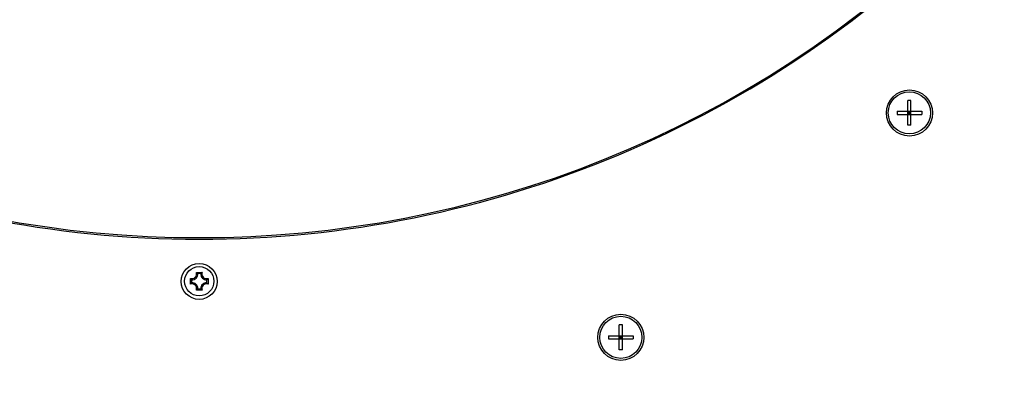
# Model space of a CAD drawing. Header units: millimetres. Extents: x 0 to 420, y 0 to 297.
# Tile 31 of 130: x 88 to 114, y 195 to 205. Entities that reach past the tile are written whole.
import ezdxf

# ---------------------------------------------------------------- set-up
doc = ezdxf.new("R2010")
doc.units = ezdxf.units.MM
doc.header["$LTSCALE"] = 23.1
doc.layers.get('0').update_dxf_attribs({"linetype": 'CONTINUOUS'})
doc.layers.add('A_ACHSEN', color=7, linetype='CONTINUOUS')
doc.layers.add('DIM_PILOTEES', color=7, linetype='CONTINUOUS')
doc.styles.get("Standard").update_dxf_attribs({"font": 'txt', "width": 0.8})
doc.dimstyles.new('DIMSTYLE_1', dxfattribs={"dimtxt": 3.5, "dimasz": 3, "dimexe": 2, "dimexo": 1.5, "dimgap": 3.5, "dimtad": 0, "dimtih": 1, "dimtoh": 1, "dimdec": 0, "dimlfac": 6.666667, "dimzin": 4, "dimdsep": 46, "dimtxsty": 'Standard', "dimblk": '_FILLED', "dimblk1": '_FILLED', "dimblk2": '_FILLED', "dimcen": 0.09, "dimadec": 0, "dimazin": 0, "dimtp": 0.8, "dimtm": 0.8, "dimtfac": 1, "dimtdec": 65535, "dimtofl": 0, "dimtmove": 0, "dimatfit": 3, "dimldrblk": '_FILLED', "dimfxl": 0, "dimtolj": 1, "dimtzin": 4, "dimarcsym": 0})

# ---------------------------------------------------------------- blocks, each defined once
blk = doc.blocks.new('_FILLED')
at = {"color": 0, "linetype": 'ByBlock'}
blk.add_solid([(0, 0), (-1, 0.1667), (-1, -0.1667)], dxfattribs=at)
blk = doc.blocks.new('*D1')
at = {"layer": 'DIM_PILOTEES', "color": 2, "linetype": 'Continuous'}
for p, q in [((94.081, 253.134), (166.963, 253.134)), ((164.963, 253.134), (164.963, 217.62)), ((164.963, 171.606), (164.963, 207.12)), ((124.482, 171.606), (166.963, 171.606))]:
    blk.add_line(p, q, dxfattribs=at)
at = {"layer": 'DIM_PILOTEES', "color": 2, "linetype": 'Continuous', "xscale": 3, "yscale": 3, "zscale": 3}
for p, rotation in [((164.963, 253.134), 90), ((164.963, 171.606), 270)]:
    blk.add_blockref('_FILLED', p, dxfattribs=dict(at, rotation=rotation))
blk = doc.blocks.new('*D2')
at = {"layer": 'DIM_PILOTEES', "color": 2, "linetype": 'Continuous'}
for p, q in [((94.086, 253.135), (147.958, 253.135)), ((145.958, 253.135), (145.958, 219.518)), ((145.958, 175.401), (145.958, 209.018)), ((110.112, 175.401), (147.958, 175.401))]:
    blk.add_line(p, q, dxfattribs=at)
at = {"layer": 'DIM_PILOTEES', "color": 2, "linetype": 'Continuous', "xscale": 3, "yscale": 3, "zscale": 3}
for p, rotation in [((145.958, 253.135), 90), ((145.958, 175.401), 270)]:
    blk.add_blockref('_FILLED', p, dxfattribs=dict(at, rotation=rotation))
blk = doc.blocks.new('*D3')
at = {"layer": 'DIM_PILOTEES', "color": 2, "linetype": 'Continuous'}
for p, q in [((127.763, 212.268), (127.763, 157.404)), ((57.089, 207.468), (57.089, 157.404)), ((57.089, 159.404), (84.726, 159.404)), ((127.763, 159.404), (100.126, 159.404))]:
    blk.add_line(p, q, dxfattribs=at)
at = {"layer": 'DIM_PILOTEES', "color": 2, "linetype": 'Continuous', "xscale": 3, "yscale": 3, "zscale": 3, "rotation": 180}
blk.add_blockref('_FILLED', (57.089, 159.404), dxfattribs=at)
at = {"layer": 'DIM_PILOTEES', "color": 2, "linetype": 'Continuous', "xscale": 3, "yscale": 3, "zscale": 3}
blk.add_blockref('_FILLED', (127.763, 159.404), dxfattribs=at)

msp = doc.modelspace()

# ---------------------------------------------------------------- linework, layer by layer
at = {"color": 7, "linetype": 'Continuous'}
for p, q in [((111.452, 202.735), (111.37, 202.735)), ((111.37, 202.075), (111.37, 202.735)), ((111.452, 202.075), (111.452, 202.735)), ((111.081, 202.446), (111.741, 202.446)), ((111.081, 202.446), (111.081, 202.364)), ((111.452, 202.364), (111.37, 202.446)), ((111.37, 202.364), (111.452, 202.446)), ((111.411, 202.446), (111.411, 202.364)), ((111.741, 202.446), (111.741, 202.364)), ((111.081, 202.364), (111.741, 202.364)), ((111.452, 202.405), (111.37, 202.405)), ((111.452, 202.075), (111.37, 202.075)), ((92.241, 197.836), (92.241, 197.989)), ((92.272, 197.951), (92.272, 197.874)), ((92.399, 198.148), (92.552, 198.148)), ((92.514, 198.116), (92.437, 198.116)), ((92.679, 197.874), (92.679, 197.951)), ((92.711, 197.989), (92.711, 197.836)), ((92.437, 197.709), (92.514, 197.709)), ((92.552, 197.677), (92.399, 197.677)), ((103.759, 196.746), (103.676, 196.746)), ((103.676, 196.086), (103.676, 196.746)), ((103.759, 196.086), (103.759, 196.746)), ((103.387, 196.457), (104.047, 196.457)), ((103.387, 196.457), (103.387, 196.375)), ((103.387, 196.375), (104.047, 196.375)), ((103.759, 196.375), (103.676, 196.457)), ((103.676, 196.375), (103.759, 196.457)), ((103.759, 196.416), (103.676, 196.416)), ((103.717, 196.457), (103.717, 196.375)), ((104.047, 196.457), (104.047, 196.375)), ((103.759, 196.086), (103.676, 196.086))]:
    msp.add_line(p, q, dxfattribs=at)
for centre, radius in [((111.413, 202.401), 0.615), ((92.476, 197.908), 0.48), ((92.476, 197.913), 0.39), ((103.718, 196.416), 0.615)]:
    msp.add_circle(centre, radius, dxfattribs=at)
for centre, radius, start, end in [((92.476, 227.908), 28.875, 224.4153, 315.5847), ((92.281, 198.108), 0.125, 251.3025, 18.6975), ((92.505, 198.179), 0.325, 215.6795, 218.2655), ((92.281, 198.108), 0.157, 266.9127, 3.0873), ((92.207, 197.88), 0.33, 51.2608, 54.3043), ((92.671, 198.108), 0.157, 176.9127, 273.0873), ((92.745, 197.879), 0.33, 125.6983, 128.8028), ((92.671, 198.108), 0.125, 161.3025, 288.6975), ((92.447, 198.179), 0.325, 321.7677, 324.3215), ((92.501, 197.649), 0.32, 142.3738, 144.3352), ((92.281, 197.718), 0.125, 341.3025, 108.6975), ((92.281, 197.718), 0.157, 356.9127, 93.0873), ((92.215, 197.933), 0.315, 305.6535, 306.7496), ((92.671, 197.718), 0.157, 86.9127, 183.0873), ((92.671, 197.718), 0.125, 71.3025, 198.6975), ((92.736, 197.933), 0.314, 233.333, 234.3469), ((92.45, 197.649), 0.321, 35.6655, 37.6657)]:
    msp.add_arc(centre, radius, start, end, dxfattribs=at)
at = {"color": 3, "linetype": 'Continuous'}
msp.add_arc((92.476, 227.95), 28.875, 225.2782, 314.7218, dxfattribs=at)
at = {"color": 7, "linetype": 'Continuous'}
for points, knots in [([(92.272, 197.951), (92.27, 197.953), (92.262, 197.962), (92.255, 197.971), (92.249, 197.977)], [0, 0, 0, 0, 0.241122, 1, 1, 1, 1]), ([(92.437, 198.116), (92.435, 198.118), (92.427, 198.125), (92.419, 198.132), (92.413, 198.137)], [0, 0, 0, 0, 0.241942, 1, 1, 1, 1]), ([(92.514, 198.116), (92.516, 198.118), (92.524, 198.125), (92.532, 198.132), (92.538, 198.137)], [0, 0, 0, 0, 0.242052, 1, 1, 1, 1]), ([(92.679, 197.951), (92.681, 197.953), (92.689, 197.962), (92.696, 197.971), (92.702, 197.978)], [0, 0, 0, 0, 0.241064, 1, 1, 1, 1]), ([(92.272, 197.874), (92.27, 197.872), (92.261, 197.862), (92.253, 197.852), (92.247, 197.845)], [0, 0, 0, 0, 0.240018, 1, 1, 1, 1]), ([(92.437, 197.709), (92.434, 197.707), (92.424, 197.697), (92.413, 197.688), (92.404, 197.681)], [0, 0, 0, 0, 0.238491, 1, 1, 1, 1]), ([(92.514, 197.709), (92.517, 197.707), (92.528, 197.697), (92.539, 197.687), (92.548, 197.681)], [0, 0, 0, 0, 0.238347, 1, 1, 1, 1]), ([(92.679, 197.874), (92.681, 197.872), (92.69, 197.862), (92.698, 197.853), (92.704, 197.845)], [0, 0, 0, 0, 0.240086, 1, 1, 1, 1])]:
    msp.add_open_spline(points, degree=3, knots=knots, dxfattribs=at)
at = {"layer": 'A_ACHSEN', "color": 7, "linetype": 'Continuous'}
for centre in [(111.411, 202.405), (103.717, 196.416)]:
    msp.add_circle(centre, 0.562, dxfattribs=at)

# ---------------------------------------------------------------- dimensions: what is measured, and where the dimension line sits
at = {"layer": 'DIM_PILOTEES', "color": 2, "linetype": 'Continuous'}
for base, p1, p2, picture, middle in [((164.963, 253.134), (122.982, 171.606), (92.581, 253.134), '*D1', (160.763, 210.62)), ((145.958, 253.135), (108.612, 175.401), (92.586, 253.135), '*D2', (141.758, 212.518))]:
    dim = msp.add_linear_dim(base=base, p1=p1, p2=p2, angle=90, dimstyle='DIMSTYLE_1', dxfattribs=at)
    dim.commit()
    dim.dimension.update_dxf_attribs({"geometry": picture, "text_midpoint": middle, "dimtype": 160})
dim = msp.add_linear_dim(base=(127.763, 159.404), p1=(57.089, 208.968), p2=(127.763, 213.768), dimstyle='DIMSTYLE_1', dxfattribs=at)
dim.commit()
dim.dimension.update_dxf_attribs({"geometry": '*D3', "text_midpoint": (88.226, 157.654), "dimtype": 160})

doc.saveas('drawing.dxf')
